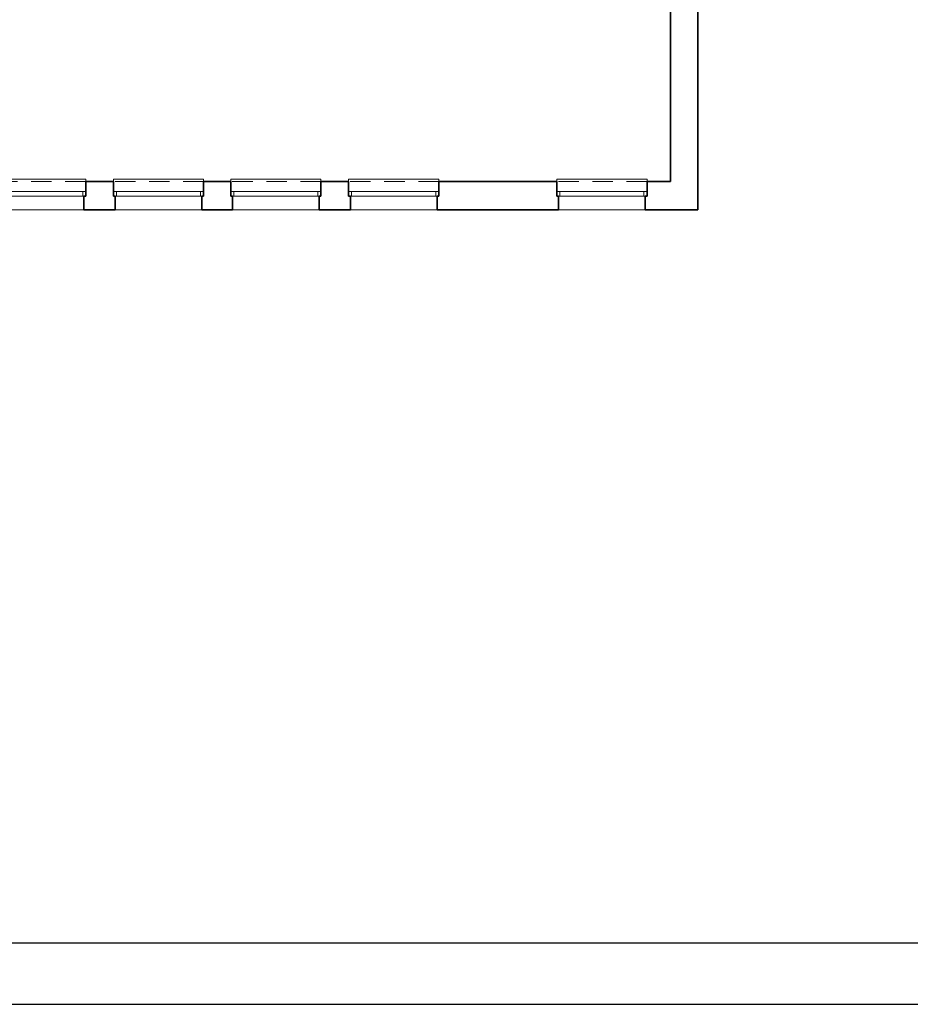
# Model space of a CAD drawing. Header units: millimetres. Extents: x -1249 to 11358, y -460 to 20182.
# Tile 25 of 37: x 5686 to 7136, y 14389 to 15992. Entities that reach past the tile are written whole.
import ezdxf

# ---------------------------------------------------------------- set-up
doc = ezdxf.new("R2010")
doc.units = ezdxf.units.MM
doc.linetypes.add('DGN Style 2', pattern=[55.531736, 33.319042, -22.212694])
for name, color, linetype, lineweight in [('dzrwi', 6, 'Continuous', 0), ('inwentaryzacja', 7, 'Continuous', 35), ('KONTURY', 92, 'Continuous', 30), ('OKNA', 3, 'Continuous', 20)]:
    doc.layers.add(name, color=color, linetype=linetype, lineweight=lineweight)
doc.layers.add('opisy', color=7, linetype='Continuous')

# ---------------------------------------------------------------- blocks, each defined once
blk = doc.blocks.new('*U135')
at = {"layer": 'OKNA', "linetype": 'Continuous'}
for p, q in [((-69, 23), (72, 23)), ((75, 1), (-72, 1)), ((-67, -7), (-67, 1)), ((70, -7), (70, 1)), ((75, -7), (-72, -7)), ((-72, -27), (-72, -23)), ((-72, -27), (75, -27)), ((75, -27), (75, -23))]:
    blk.add_line(p, q, dxfattribs=at)
at = {"layer": 'OKNA', "linetype": 'DGN Style 2'}
blk.add_line((-72, -23), (75, -23), dxfattribs=at)
blk = doc.blocks.new('*U136')
at = {"layer": 'OKNA', "linetype": 'Continuous'}
for p, q in [((-69, 23), (72, 23)), ((75, 1), (-72, 1)), ((-67, -7), (-67, 1)), ((70, -7), (70, 1)), ((75, -7), (-72, -7)), ((-72, -27), (-72, -23)), ((-72, -27), (75, -27)), ((75, -27), (75, -23))]:
    blk.add_line(p, q, dxfattribs=at)
at = {"layer": 'OKNA', "linetype": 'DGN Style 2'}
blk.add_line((-72, -23), (75, -23), dxfattribs=at)

msp = doc.modelspace()

# ---------------------------------------------------------------- linework, layer by layer
at = {"layer": 'inwentaryzacja'}
for p, q in [((6790.125, 16254.417), (6790.125, 15682.417)), ((6745.125, 16201.417), (6745.125, 15728.417)), ((5838.125, 15728.417), (5793.125, 15728.417)), ((5793.125, 15728.417), (5793.125, 15704.417)), ((5838.125, 15728.417), (5838.125, 15704.417)), ((5985.125, 15728.417), (6029.125, 15728.417)), ((5985.125, 15728.417), (5985.125, 15704.417)), ((6029.125, 15728.417), (6029.125, 15704.417)), ((6176.125, 15728.417), (6221.125, 15728.417)), ((6176.125, 15728.417), (6176.125, 15704.417)), ((6221.125, 15728.417), (6221.125, 15704.417)), ((6368.125, 15728.417), (6560.125, 15728.417)), ((6368.125, 15728.417), (6368.125, 15704.417)), ((6560.125, 15728.417), (6560.125, 15704.417)), ((6707.125, 15728.417), (6745.125, 15728.417)), ((6707.125, 15728.417), (6707.125, 15704.417)), ((5790.125, 15704.417), (5790.125, 15682.417)), ((5793.125, 15704.417), (5790.125, 15704.417)), ((5838.125, 15704.417), (5841.125, 15704.417)), ((5841.125, 15704.417), (5841.125, 15682.417)), ((5982.125, 15704.417), (5982.125, 15682.417)), ((5985.125, 15704.417), (5982.125, 15704.417)), ((6029.125, 15704.417), (6032.125, 15704.417)), ((6032.125, 15704.417), (6032.125, 15682.417)), ((6173.125, 15704.417), (6173.125, 15682.417)), ((6176.125, 15704.417), (6173.125, 15704.417)), ((6221.125, 15704.417), (6224.125, 15704.417)), ((6224.125, 15704.417), (6224.125, 15682.417)), ((6365.125, 15704.417), (6365.125, 15682.417)), ((6368.125, 15704.417), (6365.125, 15704.417)), ((6560.125, 15704.417), (6563.125, 15704.417)), ((6563.125, 15704.417), (6563.125, 15682.417)), ((6704.125, 15704.417), (6704.125, 15682.417)), ((6707.125, 15704.417), (6704.125, 15704.417)), ((5790.125, 15682.417), (5841.125, 15682.417)), ((5982.125, 15682.417), (6032.125, 15682.417)), ((6173.125, 15682.417), (6224.125, 15682.417)), ((6365.125, 15682.417), (6563.125, 15682.417)), ((6704.125, 15682.417), (6790.125, 15682.417))]:
    msp.add_line(p, q, dxfattribs=at)
at = {"layer": 'inwentaryzacja', "linetype": 'Continuous'}
for p, q in [((5793.125, 15712.417), (5793.125, 15704.417)), ((5838.125, 15712.417), (5838.125, 15704.417)), ((5985.125, 15712.417), (5985.125, 15704.417)), ((6029.125, 15712.417), (6029.125, 15704.417)), ((6176.125, 15712.417), (6176.125, 15704.417)), ((6221.125, 15712.417), (6221.125, 15704.417)), ((6368.125, 15712.417), (6368.125, 15704.417)), ((6560.125, 15712.417), (6560.125, 15704.417)), ((6707.125, 15712.417), (6707.125, 15704.417))]:
    msp.add_line(p, q, dxfattribs=at)
at = {"layer": 'KONTURY', "color": 0}
msp.add_lwpolyline([(8148.987, 14488.727), (8148.987, 17258.727), (1553.44, 17258.727), (1553.44, 14488.727)], close=True, dxfattribs=at)
at = {"layer": 'opisy'}
msp.add_lwpolyline([(8257.978, 14388.727), (8257.978, 17358.727), (1418.463, 17358.727), (1418.463, 14388.727)], close=True, dxfattribs=at)

# ---------------------------------------------------------------- block references
at = {"layer": 'dzrwi', "linetype": 'DGN Style 2', "rotation": 180}
for name, p in [('*U135', (5721.122, 15705.419)), ('*U136', (5913.122, 15705.419)), ('*U136', (6104.122, 15705.419)), ('*U135', (6296.122, 15705.419)), ('*U136', (6635.122, 15705.419))]:
    msp.add_blockref(name, p, dxfattribs=at)

doc.saveas('drawing.dxf')
